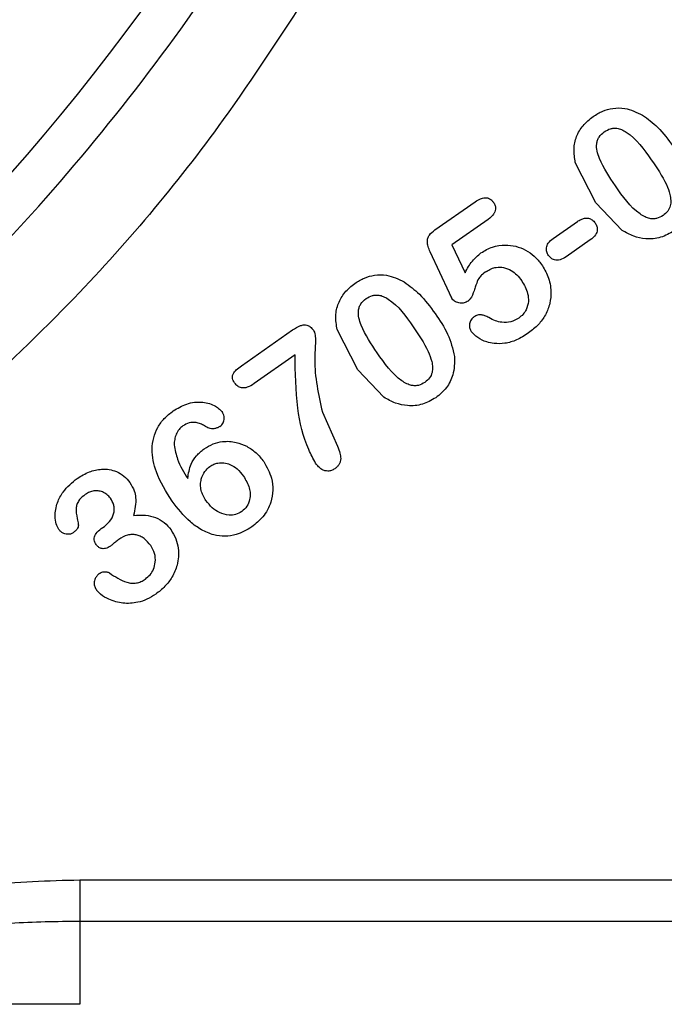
# Model space of a CAD drawing. Header units: inches. Extents: x 0.6 to 16.3, y 0.2 to 11.5.
# Tile 5 of 17: x 5.3 to 5.9, y 5.1 to 6. Entities that reach past the tile are written whole.
import ezdxf

# ---------------------------------------------------------------- set-up
doc = ezdxf.new("R2010")
doc.units = ezdxf.units.IN
doc.header["$MEASUREMENT"] = 0
doc.styles.add('SLDTEXTSTYLE0', font='TXT', dxfattribs={"width": 0.75})
doc.dimstyles.new('SLDDIMSTYLE3', dxfattribs={"dimtxt": 0.137795, "dimasz": 0.14, "dimexe": 0, "dimexo": 0.0625, "dimgap": 0.034449, "dimtad": 0, "dimdec": 1, "dimlfac": 1.5, "dimrnd": 1e-09, "dimzin": 12, "dimdsep": 46, "dimtxsty": 'SLDTEXTSTYLE0', "dimblk1": 'CLOSED', "dimblk2": 'CLOSED', "dimsah": 1, "dimcen": 0.09, "dimadec": 0, "dimazin": 3, "dimtfac": 1, "dimtofl": 0, "dimtmove": 0, "dimatfit": 3, "dimldrblk": 'CLOSED', "dimfxl": 0, "dimfrac": 2, "dimtolj": 1, "dimtzin": 12, "dimarcsym": 0})

# ---------------------------------------------------------------- blocks, each defined once
blk = doc.blocks.new('_Closed')
at = {"color": 0, "linetype": 'ByBlock', "lineweight": -2}
for p, q in [((-1, 0.166667), (0, 0)), ((-1, 0.166667), (-1, -0.166667)), ((0, 0), (-1, -0.166667)), ((0, 0), (-1, 0))]:
    blk.add_line(p, q, dxfattribs=at)
blk = doc.blocks.new('_D_5')
at = {"color": 7, "linetype": 'Continuous', "lineweight": 0}
for p, q in [((6.87441, 5.58535), (6.87441, 2.97404)), ((4.65552, 4.59603), (4.65552, 2.97404)), ((5.91231, 3.21188), (5.87032, 3.21188)), ((5.87032, 3.21188), (5.87032, 2.99313)), ((6.11594, 3.21188), (6.15792, 3.21188)), ((6.15792, 3.21188), (6.15792, 2.99313)), ((4.65552, 3.01341), (5.74953, 3.01341)), ((6.87441, 3.01341), (6.27871, 3.01341)), ((5.87032, 2.99313), (5.91231, 2.99313)), ((6.15792, 2.99313), (6.11594, 2.99313))]:
    blk.add_line(p, q, dxfattribs=at)
at = {"color": 7, "linetype": 'Continuous', "lineweight": 18, "xscale": 0.14, "yscale": 0.14, "rotation": 180.0000000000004}
blk.add_blockref('_Closed', (4.65552, 3.01341, -0.29384), dxfattribs=at)
at = {"color": 7, "linetype": 'Continuous', "lineweight": 18, "xscale": 0.14, "yscale": 0.14}
blk.add_blockref('_Closed', (6.87441, 3.01341, -0.29384), dxfattribs=at)
at = {"color": 7, "linetype": 'Continuous', "lineweight": 18, "char_height": 0.137795, "attachment_point": 1, "style": 'SLDTEXTSTYLE0'}
for s, insert in [('85', (5.91231, 3.17075)), ('3.3', (5.88686, 2.96459))]:
    blk.add_mtext(s, dxfattribs=dict(at, insert=insert))

msp = doc.modelspace()

# ---------------------------------------------------------------- linework, layer by layer
at = {"color": 7, "linetype": 'Continuous', "lineweight": 25}
for p, q in [((5.83023, 5.83729), (5.81142, 5.87391)), ((5.68363, 5.81262), (5.72034, 5.83832)), ((5.85397, 5.81229), (5.83023, 5.83729)), ((5.73218, 5.82226), (5.69918, 5.79916)), ((5.79136, 5.80492), (5.81333, 5.8203)), ((5.82505, 5.80356), (5.80308, 5.78817)), ((5.69918, 5.79916), (5.71107, 5.77377)), ((5.69686, 5.75518), (5.6794, 5.79262)), ((5.5077, 5.68919), (5.55407, 5.72166)), ((5.61345, 5.6855), (5.59465, 5.72212)), ((5.55641, 5.69895), (5.51914, 5.67285)), ((5.63719, 5.6605), (5.61345, 5.6855)), ((5.58126, 5.64701), (5.59503, 5.61587)), ((5.38004, 5.54102), (5.38286, 5.543)), ((5.36057, 5.22144), (6.03027, 5.22144)), ((6.04134, 5.18373), (5.36057, 5.18373))]:
    msp.add_line(p, q, dxfattribs=at)
msp.add_circle((3.82219, 7.17108), 1.97088, dxfattribs=at)
msp.add_arc((3.82219, 7.17108), 2.0099, 311.01012, 328.97677, dxfattribs=at)
for points, knots in [([(2.24212, 7.17108), (2.24369, 7.22243), (2.24685, 7.32513), (2.27169, 7.47757), (2.31032, 7.62701), (2.35791, 7.75692), (2.4084, 7.86707), (2.45728, 7.95799), (2.50939, 8.04209), (2.5663, 8.12303), (2.63065, 8.20383), (2.69676, 8.27636), (2.76087, 8.33879), (2.81916, 8.39028), (2.87971, 8.43859), (2.93941, 8.48144), (2.99615, 8.51827), (3.04893, 8.54942), (3.10158, 8.57769), (3.15676, 8.60452), (3.22506, 8.63424), (3.31014, 8.66593), (3.40911, 8.69546), (3.51364, 8.71906), (3.61737, 8.73535), (3.72018, 8.74473), (3.8274, 8.74787), (3.94187, 8.74364), (4.06327, 8.73002), (4.18613, 8.70681), (4.30649, 8.67428), (4.42231, 8.63285), (4.52677, 8.58616), (4.61794, 8.53722), (4.68463, 8.49564), (4.73294, 8.46239), (4.76823, 8.43658), (4.80291, 8.40959), (4.83578, 8.38242), (4.86778, 8.35448), (4.90142, 8.32342), (4.93983, 8.28567), (4.97732, 8.24598), (5.00903, 8.20996), (5.03282, 8.18149), (5.05556, 8.15319), (5.07987, 8.12142), (5.1051, 8.08651), (5.12903, 8.05153), (5.15677, 8.00869), (5.18782, 7.95695), (5.22053, 7.89687), (5.25046, 7.83609), (5.27859, 7.77255), (5.30596, 7.70289), (5.33284, 7.62349), (5.35902, 7.52941), (5.37691, 7.44401), (5.38716, 7.37763), (5.39212, 7.33838), (5.39609, 7.30041), (5.39933, 7.25882), (5.40143, 7.21436), (5.40252, 7.15733), (5.40083, 7.08689), (5.39562, 7.02333), (5.39068, 6.98135), (5.38786, 6.95996), (5.38458, 6.93762), (5.3808, 6.91435), (5.37649, 6.89016), (5.37218, 6.8681), (5.36708, 6.84382), (5.36012, 6.81306), (5.34891, 6.76866), (5.33506, 6.72063), (5.32018, 6.67476), (5.30667, 6.63656), (5.29352, 6.60207), (5.26977, 6.54361), (5.23234, 6.46256), (5.17747, 6.36315), (5.13039, 6.28998), (5.09417, 6.2388), (5.06881, 6.20482), (5.04077, 6.16928), (5.00987, 6.13238), (4.97594, 6.09431), (4.93891, 6.05538), (4.90205, 6.01924), (4.8679, 5.98785), (4.83866, 5.96235), (4.80749, 5.93641), (4.77358, 5.90973), (4.73659, 5.88246), (4.70154, 5.85816), (4.66438, 5.83391), (4.62076, 5.80729), (4.56655, 5.77688), (4.5012, 5.74386), (4.41595, 5.70606), (4.31894, 5.67041), (4.21965, 5.64173), (4.12845, 5.62108), (4.03624, 5.60546), (3.9335, 5.59446), (3.84944, 5.59121), (3.78935, 5.5917), (3.75828, 5.5926), (3.73159, 5.59387), (3.70546, 5.59552), (3.68563, 5.5971), (3.67241, 5.59831), (3.66888, 5.59865), (3.66784, 5.59875), (3.66751, 5.59878), (3.66739, 5.59879), (3.66738, 5.59879), (3.66738, 5.59879), (3.63969, 5.60146), (3.58852, 5.60778), (3.51527, 5.62056), (3.44159, 5.63691), (3.37759, 5.65451), (3.32438, 5.67156), (3.28958, 5.68369), (3.25902, 5.69508), (3.23723, 5.70367), (3.21344, 5.71342), (3.18353, 5.72616), (3.14129, 5.74555), (3.09534, 5.76845), (3.05024, 5.79276), (3.00602, 5.81844), (2.96759, 5.84244), (2.93605, 5.8633), (2.90674, 5.88351), (2.87079, 5.90956), (2.8298, 5.94137), (2.7903, 5.97432), (2.75734, 6.00355), (2.72963, 6.02945), (2.69483, 6.06349), (2.64532, 6.11549), (2.58597, 6.18557), (2.53256, 6.2574), (2.48815, 6.32388), (2.44694, 6.39211), (2.40362, 6.47337), (2.36628, 6.55528), (2.33765, 6.62879), (2.31754, 6.6876), (2.30059, 6.74387), (2.28547, 6.80186), (2.27451, 6.85199), (2.26664, 6.89373), (2.26072, 6.92899), (2.25477, 6.97058), (2.24962, 7.01568), (2.24593, 7.05955), (2.24375, 7.09735), (2.24258, 7.12979), (2.24219, 7.15231), (2.24212, 7.16565), (2.24212, 7.16951), (2.24212, 7.17068), (2.24212, 7.17108)], [0, 0, 0, 0, 0.01553, 0.031058, 0.046605, 0.062177, 0.072842, 0.083244, 0.093387, 0.102756, 0.113166, 0.124618, 0.132422, 0.140229, 0.148138, 0.155848, 0.162451, 0.168598, 0.174386, 0.180526, 0.187156, 0.196915, 0.207976, 0.218377, 0.229314, 0.239718, 0.249593, 0.261746, 0.274345, 0.286518, 0.299539, 0.312024, 0.323695, 0.334124, 0.343307, 0.347456, 0.351865, 0.356534, 0.360749, 0.364766, 0.369383, 0.3746, 0.381057, 0.385896, 0.389118, 0.392282, 0.396878, 0.401221, 0.40531, 0.4097, 0.416663, 0.423559, 0.430389, 0.437154, 0.444578, 0.453027, 0.462504, 0.474105, 0.479401, 0.482823, 0.486072, 0.490952, 0.495441, 0.499537, 0.508209, 0.516744, 0.51882, 0.520996, 0.523273, 0.52565, 0.528128, 0.530707, 0.532451, 0.535632, 0.54025, 0.546303, 0.550753, 0.554838, 0.558561, 0.56192, 0.573929, 0.585541, 0.596245, 0.600233, 0.60451, 0.609074, 0.613927, 0.619069, 0.6245, 0.630181, 0.634683, 0.63853, 0.641918, 0.646951, 0.651584, 0.655817, 0.659855, 0.665007, 0.671274, 0.678656, 0.687151, 0.699475, 0.709891, 0.718397, 0.727755, 0.738169, 0.749639, 0.75318, 0.75635, 0.759044, 0.761262, 0.764271, 0.765062, 0.765279, 0.765343, 0.765377, 0.76538, 0.765381, 0.765381, 0.765381, 0.773796, 0.78097, 0.78787, 0.796625, 0.801038, 0.804772, 0.807774, 0.810907, 0.811856, 0.815554, 0.82074, 0.825917, 0.831083, 0.836239, 0.841386, 0.844788, 0.84768, 0.852156, 0.858217, 0.863375, 0.867717, 0.871542, 0.87485, 0.882445, 0.893256, 0.90261, 0.909512, 0.917437, 0.926718, 0.937355, 0.944652, 0.950577, 0.956156, 0.962429, 0.968702, 0.971677, 0.97528, 0.979517, 0.984386, 0.989013, 0.992833, 0.995842, 0.998834, 0.999645, 0.99988, 1, 1, 1, 1]), ([(5.82764, 5.91586), (5.83049, 5.91763), (5.836, 5.92105), (5.84586, 5.92374), (5.85869, 5.92381), (5.86731, 5.91965), (5.87259, 5.9171)], [0, 0, 0, 0, 0.210064, 0.40673, 0.636388, 1, 1, 1, 1]), ([(5.81142, 5.87391), (5.81076, 5.87803), (5.80949, 5.88597), (5.81206, 5.89776), (5.8181, 5.90821), (5.82438, 5.91324), (5.82764, 5.91586)], [0, 0, 0, 0, 0.259674, 0.499599, 0.740044, 1, 1, 1, 1]), ([(5.87259, 5.9171), (5.87734, 5.91361), (5.88823, 5.90559), (5.89615, 5.89459), (5.90062, 5.88838)], [0, 0, 0, 0, 0.435517, 1, 1, 1, 1]), ([(5.84789, 5.85266), (5.84248, 5.86072), (5.83574, 5.87074), (5.83107, 5.88422), (5.83052, 5.88997), (5.83148, 5.89425), (5.83339, 5.89828), (5.83598, 5.90046), (5.83774, 5.90194)], [0, 0, 0, 0, 0.517491, 0.644361, 0.763599, 0.821417, 0.878289, 1, 1, 1, 1]), ([(5.83774, 5.90194), (5.8396, 5.90304), (5.84232, 5.90466), (5.84639, 5.90533), (5.84979, 5.90519), (5.85371, 5.90402), (5.86636, 5.89692), (5.87395, 5.88596), (5.88058, 5.87639)], [0, 0, 0, 0, 0.115601, 0.168528, 0.220888, 0.298191, 0.38732, 1, 1, 1, 1]), ([(5.88058, 5.87639), (5.88557, 5.86912), (5.89236, 5.85922), (5.89743, 5.84627), (5.89846, 5.83971), (5.89805, 5.83446), (5.89574, 5.82946), (5.89281, 5.82707), (5.89128, 5.82582)], [0, 0, 0, 0, 0.459258, 0.625449, 0.721822, 0.804294, 0.897797, 1, 1, 1, 1]), ([(5.89128, 5.82582), (5.88937, 5.82471), (5.88657, 5.82309), (5.88231, 5.82261), (5.87874, 5.82298), (5.87464, 5.82445), (5.86215, 5.8322), (5.85451, 5.84317), (5.84789, 5.85266)], [0, 0, 0, 0, 0.115506, 0.169493, 0.224144, 0.3052, 0.39852, 1, 1, 1, 1]), ([(5.72034, 5.83832), (5.72185, 5.83929), (5.72455, 5.84102), (5.72845, 5.84209), (5.73137, 5.84187), (5.73351, 5.84105), (5.73546, 5.83962), (5.73647, 5.83833), (5.73701, 5.83764)], [0, 0, 0, 0, 0.2829337, 0.5049296, 0.623902, 0.7403105, 0.8631081, 1, 1, 1, 1]), ([(5.73701, 5.83764), (5.73757, 5.83667), (5.73866, 5.83482), (5.7389, 5.83179), (5.7383, 5.82916), (5.73646, 5.82563), (5.73399, 5.82368), (5.73218, 5.82226)], [0, 0, 0, 0, 0.183279, 0.351291, 0.487715, 0.626452, 1, 1, 1, 1]), ([(5.81333, 5.8203), (5.81441, 5.821), (5.81641, 5.82228), (5.81984, 5.82347), (5.82342, 5.82347), (5.82697, 5.82201), (5.82858, 5.82008), (5.82942, 5.81909)], [0, 0, 0, 0, 0.211914, 0.390583, 0.590124, 0.789394, 1, 1, 1, 1]), ([(5.6794, 5.79262), (5.67867, 5.79427), (5.67736, 5.79725), (5.67656, 5.80155), (5.67705, 5.80518), (5.67915, 5.80915), (5.68183, 5.81122), (5.68363, 5.81262)], [0, 0, 0, 0, 0.234503, 0.424999, 0.564143, 0.705534, 1, 1, 1, 1]), ([(5.82942, 5.81909), (5.83003, 5.81805), (5.83121, 5.81605), (5.83149, 5.8129), (5.83097, 5.81032), (5.82929, 5.80688), (5.82687, 5.80498), (5.82505, 5.80356)], [0, 0, 0, 0, 0.196222, 0.379697, 0.503554, 0.628288, 1, 1, 1, 1]), ([(5.78699, 5.78939), (5.78636, 5.79049), (5.78512, 5.79261), (5.78495, 5.79593), (5.78563, 5.79859), (5.78741, 5.80182), (5.7897, 5.80361), (5.79136, 5.80492)], [0, 0, 0, 0, 0.207215, 0.40045, 0.528208, 0.657368, 1, 1, 1, 1]), ([(5.90131, 5.81185), (5.89732, 5.80955), (5.88937, 5.80499), (5.87623, 5.80406), (5.86412, 5.80647), (5.85741, 5.81032), (5.85397, 5.81229)], [0, 0, 0, 0, 0.271533, 0.5410541, 0.7646123, 1, 1, 1, 1]), ([(5.72555, 5.79182), (5.72897, 5.79383), (5.73578, 5.79783), (5.74698, 5.79935), (5.75731, 5.79818), (5.76636, 5.7946), (5.7745, 5.78904), (5.77857, 5.78392), (5.78064, 5.78133)], [0, 0, 0, 0, 0.189633, 0.377225, 0.531677, 0.686431, 0.841432, 1, 1, 1, 1]), ([(5.71107, 5.77377), (5.71308, 5.77747), (5.71683, 5.78437), (5.72279, 5.78946), (5.72555, 5.79182)], [0, 0, 0, 0, 0.536598, 1, 1, 1, 1]), ([(5.80308, 5.78817), (5.80128, 5.78708), (5.79872, 5.78552), (5.7949, 5.78501), (5.79208, 5.78539), (5.78918, 5.78674), (5.78774, 5.78849), (5.78699, 5.78939)], [0, 0, 0, 0, 0.3424988, 0.4885002, 0.6283714, 0.8091367, 1, 1, 1, 1]), ([(5.73054, 5.77493), (5.73196, 5.7758), (5.73473, 5.77751), (5.74005, 5.77897), (5.74651, 5.77884), (5.75295, 5.77613), (5.75852, 5.7718), (5.76125, 5.76824), (5.76269, 5.76637)], [0, 0, 0, 0, 0.1331975, 0.2608898, 0.4378893, 0.6415628, 0.8105941, 1, 1, 1, 1]), ([(5.78064, 5.78133), (5.78279, 5.77777), (5.78738, 5.77017), (5.78978, 5.7577), (5.7886, 5.74567), (5.7846, 5.73536), (5.77799, 5.72602), (5.77201, 5.72133), (5.76892, 5.71891)], [0, 0, 0, 0, 0.175084, 0.372936, 0.522991, 0.680744, 0.834974, 1, 1, 1, 1]), ([(5.61086, 5.76407), (5.61371, 5.76584), (5.61922, 5.76927), (5.62909, 5.77195), (5.64191, 5.77202), (5.65053, 5.76786), (5.65582, 5.76531)], [0, 0, 0, 0, 0.2100636, 0.40673, 0.6363884, 1, 1, 1, 1]), ([(5.73054, 5.77493), (5.72904, 5.77383), (5.72645, 5.77194), (5.72291, 5.76805), (5.72166, 5.76439), (5.72037, 5.76067), (5.71884, 5.75615), (5.71716, 5.75099), (5.71441, 5.74852), (5.71379, 5.74796)], [0, 0, 0, 0, 0.171852, 0.295519, 0.479505, 0.522121, 0.660092, 0.924058, 1, 1, 1, 1]), ([(5.59465, 5.72212), (5.59399, 5.72625), (5.59272, 5.73418), (5.59529, 5.74597), (5.60132, 5.75642), (5.6076, 5.76145), (5.61086, 5.76407)], [0, 0, 0, 0, 0.259674, 0.4995987, 0.7400437, 1, 1, 1, 1]), ([(5.65582, 5.76531), (5.66056, 5.76182), (5.67145, 5.7538), (5.67937, 5.7428), (5.68384, 5.73659)], [0, 0, 0, 0, 0.4355171, 1, 1, 1, 1]), ([(5.76269, 5.76637), (5.76484, 5.76266), (5.76822, 5.75685), (5.76909, 5.74744), (5.76738, 5.7408), (5.76401, 5.73566), (5.76132, 5.73352), (5.75994, 5.73242)], [0, 0, 0, 0, 0.333094, 0.522804, 0.73003, 0.861694, 1, 1, 1, 1]), ([(5.63112, 5.70087), (5.6257, 5.70893), (5.61896, 5.71896), (5.6143, 5.73243), (5.61375, 5.73818), (5.61471, 5.74246), (5.61662, 5.74649), (5.61921, 5.74867), (5.62097, 5.75015)], [0, 0, 0, 0, 0.517491, 0.644361, 0.763599, 0.821417, 0.878289, 1, 1, 1, 1]), ([(5.62097, 5.75015), (5.62283, 5.75126), (5.62554, 5.75287), (5.62962, 5.75354), (5.63301, 5.7534), (5.63693, 5.75223), (5.64959, 5.74513), (5.65718, 5.73417), (5.66381, 5.7246)], [0, 0, 0, 0, 0.115601, 0.168528, 0.220888, 0.298191, 0.38732, 1, 1, 1, 1]), ([(5.69946, 5.74993), (5.69942, 5.74999), (5.69932, 5.75016), (5.69905, 5.75067), (5.69821, 5.75236), (5.69745, 5.75395), (5.69686, 5.75518)], [0, 0, 0, 0, 0.036937, 0.098988, 0.298586, 1, 1, 1, 1]), ([(5.71379, 5.74796), (5.71268, 5.74735), (5.71046, 5.74611), (5.70639, 5.74595), (5.70307, 5.7468), (5.70073, 5.74837), (5.69988, 5.74941), (5.69946, 5.74993)], [0, 0, 0, 0, 0.236677, 0.475461, 0.748137, 0.873577, 1, 1, 1, 1]), ([(5.68384, 5.73659), (5.68805, 5.73058), (5.6964, 5.71863), (5.69985, 5.70446), (5.70156, 5.69741)], [0, 0, 0, 0, 0.503045, 1, 1, 1, 1]), ([(5.71922, 5.73353), (5.71857, 5.733), (5.7173, 5.73197), (5.7157, 5.7295), (5.71504, 5.72641), (5.71514, 5.72301), (5.71613, 5.72119), (5.7166, 5.7203)], [0, 0, 0, 0, 0.169265, 0.329746, 0.584665, 0.799584, 1, 1, 1, 1]), ([(5.73265, 5.73286), (5.73152, 5.7335), (5.72943, 5.73469), (5.72594, 5.73557), (5.72235, 5.73534), (5.72028, 5.73414), (5.71922, 5.73353)], [0, 0, 0, 0, 0.269873, 0.503674, 0.74621, 1, 1, 1, 1]), ([(5.75994, 5.73242), (5.7576, 5.7311), (5.75288, 5.72845), (5.74524, 5.72826), (5.73841, 5.72982), (5.73462, 5.73182), (5.73265, 5.73286)], [0, 0, 0, 0, 0.275975, 0.555787, 0.769362, 1, 1, 1, 1]), ([(5.55407, 5.72166), (5.55642, 5.72319), (5.55966, 5.72529), (5.56429, 5.72642), (5.56684, 5.72627), (5.56877, 5.72552), (5.57092, 5.72414), (5.57216, 5.72258), (5.57302, 5.72149)], [0, 0, 0, 0, 0.383549, 0.527671, 0.650129, 0.728408, 0.810961, 1, 1, 1, 1]), ([(5.66381, 5.7246), (5.66879, 5.71733), (5.67558, 5.70743), (5.68066, 5.69449), (5.68169, 5.68792), (5.68127, 5.68268), (5.67897, 5.67767), (5.67604, 5.67528), (5.67451, 5.67403)], [0, 0, 0, 0, 0.459258, 0.625449, 0.721822, 0.804294, 0.897797, 1, 1, 1, 1]), ([(5.57302, 5.72149), (5.57337, 5.72086), (5.57414, 5.71945), (5.57484, 5.71602), (5.57507, 5.70776), (5.5729, 5.68425), (5.57769, 5.66291), (5.58126, 5.64701)], [0, 0, 0, 0, 0.028645, 0.063717, 0.137778, 0.35762, 1, 1, 1, 1]), ([(5.76892, 5.71891), (5.76533, 5.71662), (5.75866, 5.71235), (5.74781, 5.70916), (5.7385, 5.70903), (5.73002, 5.71062), (5.72254, 5.71418), (5.71851, 5.71834), (5.7166, 5.7203)], [0, 0, 0, 0, 0.220766, 0.410738, 0.579411, 0.700331, 0.85842, 1, 1, 1, 1]), ([(5.57505, 5.60055), (5.57288, 5.6046), (5.56459, 5.62012), (5.557, 5.65362), (5.55662, 5.68278), (5.55641, 5.69895)], [0, 0, 0, 0, 0.135892, 0.520593, 1, 1, 1, 1]), ([(5.67451, 5.67403), (5.6726, 5.67292), (5.66979, 5.6713), (5.66554, 5.67082), (5.66196, 5.67119), (5.65786, 5.67266), (5.64537, 5.68041), (5.63773, 5.69138), (5.63112, 5.70087)], [0, 0, 0, 0, 0.115506, 0.169493, 0.224144, 0.3052, 0.39852, 1, 1, 1, 1]), ([(5.70156, 5.69741), (5.70148, 5.69178), (5.70133, 5.68179), (5.69467, 5.66854), (5.68793, 5.66291), (5.68453, 5.66006)], [0, 0, 0, 0, 0.3898397, 0.6917125, 1, 1, 1, 1]), ([(5.50141, 5.67351), (5.50084, 5.67441), (5.4998, 5.67605), (5.49926, 5.67845), (5.49946, 5.68028), (5.50041, 5.68262), (5.50315, 5.68578), (5.50605, 5.68795), (5.5077, 5.68919)], [0, 0, 0, 0, 0.163107, 0.296567, 0.369686, 0.44252, 0.681926, 1, 1, 1, 1]), ([(5.51914, 5.67285), (5.51712, 5.67156), (5.51428, 5.66976), (5.51018, 5.66882), (5.50776, 5.66891), (5.5058, 5.66954), (5.50354, 5.67085), (5.50228, 5.67242), (5.50141, 5.67351)], [0, 0, 0, 0, 0.352356, 0.492578, 0.617429, 0.705155, 0.795778, 1, 1, 1, 1]), ([(5.68453, 5.66006), (5.68054, 5.65777), (5.6726, 5.6532), (5.65946, 5.65228), (5.64735, 5.65468), (5.64064, 5.65853), (5.63719, 5.6605)], [0, 0, 0, 0, 0.271533, 0.5410541, 0.7646123, 1, 1, 1, 1]), ([(5.44556, 5.64808), (5.44951, 5.65044), (5.45771, 5.65535), (5.46965, 5.65664), (5.47856, 5.65494), (5.48366, 5.65264), (5.4877, 5.64989), (5.48947, 5.64772), (5.49033, 5.64668)], [0, 0, 0, 0, 0.27897, 0.579065, 0.704759, 0.829704, 0.918115, 1, 1, 1, 1]), ([(5.44443, 5.56608), (5.43906, 5.57464), (5.42996, 5.58915), (5.4256, 5.60976), (5.42726, 5.62367), (5.43111, 5.63323), (5.43727, 5.64162), (5.44272, 5.64587), (5.44556, 5.64808)], [0, 0, 0, 0, 0.326112, 0.552848, 0.666467, 0.776248, 0.883847, 1, 1, 1, 1]), ([(5.48792, 5.63384), (5.48852, 5.63432), (5.48968, 5.63525), (5.49095, 5.6371), (5.49173, 5.63919), (5.49201, 5.6416), (5.49172, 5.64425), (5.49079, 5.64587), (5.49033, 5.64668)], [0, 0, 0, 0, 0.158927, 0.308763, 0.458555, 0.617357, 0.808469, 1, 1, 1, 1]), ([(5.45429, 5.6344), (5.45307, 5.63336), (5.45055, 5.63123), (5.44816, 5.62685), (5.44662, 5.62208), (5.44646, 5.61878), (5.44637, 5.6171)], [0, 0, 0, 0, 0.242754, 0.49871, 0.745763, 1, 1, 1, 1]), ([(5.47398, 5.63439), (5.47276, 5.63511), (5.47037, 5.63652), (5.46562, 5.63769), (5.45986, 5.63757), (5.45616, 5.63546), (5.45429, 5.6344)], [0, 0, 0, 0, 0.201649, 0.397139, 0.696123, 1, 1, 1, 1]), ([(5.48792, 5.63384), (5.48708, 5.63334), (5.48541, 5.63235), (5.48203, 5.63168), (5.47793, 5.632), (5.47532, 5.63358), (5.47398, 5.63439)], [0, 0, 0, 0, 0.194846, 0.390507, 0.687745, 1, 1, 1, 1]), ([(5.44637, 5.6171), (5.4472, 5.61267), (5.44924, 5.60173), (5.45518, 5.59226), (5.45871, 5.58663)], [0, 0, 0, 0, 0.405495, 1, 1, 1, 1]), ([(5.47377, 5.61361), (5.47639, 5.61521), (5.48154, 5.61836), (5.49158, 5.62079), (5.50229, 5.62018), (5.51265, 5.61615), (5.5213, 5.6102), (5.52567, 5.60472), (5.52788, 5.60195)], [0, 0, 0, 0, 0.148737, 0.292347, 0.495715, 0.660379, 0.828536, 1, 1, 1, 1]), ([(5.59503, 5.61587), (5.59586, 5.6138), (5.5973, 5.6102), (5.59811, 5.60541), (5.59762, 5.60198), (5.59656, 5.59948), (5.59486, 5.59722), (5.59335, 5.59604), (5.59256, 5.59542)], [0, 0, 0, 0, 0.293474, 0.5125859, 0.6310647, 0.7470372, 0.867838, 1, 1, 1, 1]), ([(5.45871, 5.58663), (5.45943, 5.59105), (5.46063, 5.59847), (5.46642, 5.6077), (5.47128, 5.61161), (5.47377, 5.61361)], [0, 0, 0, 0, 0.41651, 0.700386, 1, 1, 1, 1]), ([(5.47534, 5.56648), (5.4736, 5.56949), (5.47098, 5.57402), (5.47024, 5.58096), (5.47097, 5.58695), (5.47367, 5.59304), (5.47728, 5.59613), (5.47891, 5.59753)], [0, 0, 0, 0, 0.295599, 0.445759, 0.593209, 0.815546, 1, 1, 1, 1]), ([(5.47891, 5.59753), (5.48006, 5.59824), (5.48234, 5.59965), (5.48671, 5.60089), (5.4918, 5.60106), (5.4979, 5.59934), (5.50425, 5.59532), (5.50765, 5.59099), (5.50945, 5.58869)], [0, 0, 0, 0, 0.113763, 0.225391, 0.378926, 0.537674, 0.754711, 1, 1, 1, 1]), ([(5.52788, 5.60195), (5.53065, 5.59705), (5.53525, 5.5889), (5.53655, 5.57585), (5.53445, 5.56356), (5.52807, 5.5515), (5.52057, 5.54541), (5.51705, 5.54255)], [0, 0, 0, 0, 0.247997, 0.411942, 0.572253, 0.799425, 1, 1, 1, 1]), ([(5.59256, 5.59542), (5.59156, 5.59481), (5.58963, 5.59365), (5.58641, 5.59314), (5.58339, 5.59356), (5.58045, 5.59489), (5.57756, 5.59724), (5.57593, 5.59939), (5.57505, 5.60055)], [0, 0, 0, 0, 0.169012, 0.324742, 0.464227, 0.607852, 0.788773, 1, 1, 1, 1]), ([(5.35817, 5.58665), (5.36174, 5.58885), (5.36856, 5.59306), (5.37885, 5.59528), (5.38727, 5.59498), (5.39426, 5.593), (5.40097, 5.5891), (5.40437, 5.58491), (5.4061, 5.58278)], [0, 0, 0, 0, 0.23292, 0.445073, 0.575609, 0.700529, 0.847836, 1, 1, 1, 1]), ([(5.50945, 5.58869), (5.51154, 5.58523), (5.51455, 5.58022), (5.51567, 5.5727), (5.51524, 5.56697), (5.51303, 5.56093), (5.5096, 5.55799), (5.50787, 5.55651)], [0, 0, 0, 0, 0.333781, 0.482228, 0.627204, 0.812705, 1, 1, 1, 1]), ([(5.34146, 5.54028), (5.34058, 5.54189), (5.33857, 5.54559), (5.33765, 5.55407), (5.33947, 5.56426), (5.34608, 5.57663), (5.35354, 5.58282), (5.35817, 5.58665)], [0, 0, 0, 0, 0.10142, 0.232787, 0.465497, 0.668795, 1, 1, 1, 1]), ([(5.4061, 5.58278), (5.40759, 5.58035), (5.41016, 5.57617), (5.41226, 5.56585), (5.41064, 5.5584), (5.40946, 5.55298)], [0, 0, 0, 0, 0.273701, 0.471636, 1, 1, 1, 1]), ([(5.36554, 5.57202), (5.36368, 5.57057), (5.36074, 5.56829), (5.35808, 5.56396), (5.35661, 5.55805), (5.35786, 5.55164), (5.35882, 5.54668), (5.35915, 5.54499)], [0, 0, 0, 0, 0.231763, 0.367069, 0.496229, 0.827959, 1, 1, 1, 1]), ([(5.38835, 5.56856), (5.38734, 5.56979), (5.38536, 5.57222), (5.38135, 5.57441), (5.37725, 5.57548), (5.3732, 5.57543), (5.36918, 5.5743), (5.36679, 5.5728), (5.36554, 5.57202)], [0, 0, 0, 0, 0.184075, 0.362639, 0.520661, 0.672527, 0.829006, 1, 1, 1, 1]), ([(5.38286, 5.543), (5.38505, 5.54486), (5.38827, 5.54759), (5.39077, 5.55248), (5.39179, 5.55597), (5.39197, 5.5593), (5.39128, 5.56366), (5.38955, 5.56656), (5.38835, 5.56856)], [0, 0, 0, 0, 0.290216, 0.425829, 0.554297, 0.659058, 0.765414, 1, 1, 1, 1]), ([(5.51705, 5.54255), (5.51243, 5.53982), (5.50484, 5.53534), (5.49263, 5.53365), (5.48172, 5.53503), (5.47093, 5.53965), (5.45731, 5.54938), (5.4496, 5.55937), (5.44443, 5.56608)], [0, 0, 0, 0, 0.184889, 0.303264, 0.421641, 0.563828, 0.707302, 1, 1, 1, 1]), ([(5.50787, 5.55651), (5.50607, 5.55547), (5.5025, 5.55341), (5.49527, 5.55284), (5.4878, 5.55504), (5.48059, 5.55981), (5.47714, 5.56419), (5.47534, 5.56648)], [0, 0, 0, 0, 0.163515, 0.324095, 0.559498, 0.769825, 1, 1, 1, 1]), ([(5.40946, 5.55298), (5.41305, 5.55322), (5.41982, 5.55366), (5.42945, 5.55145), (5.43771, 5.54691), (5.44157, 5.54218), (5.44354, 5.53978)], [0, 0, 0, 0, 0.279769, 0.527163, 0.760161, 1, 1, 1, 1]), ([(5.35915, 5.54499), (5.35919, 5.5444), (5.35929, 5.54318), (5.35847, 5.54116), (5.35695, 5.53907), (5.35542, 5.53788), (5.35461, 5.53725)], [0, 0, 0, 0, 0.185525, 0.38665, 0.673943, 1, 1, 1, 1]), ([(5.35461, 5.53725), (5.35375, 5.53678), (5.35198, 5.53582), (5.34864, 5.53571), (5.34557, 5.53646), (5.34309, 5.53822), (5.34202, 5.53957), (5.34146, 5.54028)], [0, 0, 0, 0, 0.194887, 0.399851, 0.654088, 0.819227, 1, 1, 1, 1]), ([(5.37525, 5.52663), (5.37472, 5.52755), (5.3737, 5.52931), (5.37357, 5.53217), (5.37419, 5.53458), (5.37596, 5.53785), (5.37831, 5.53967), (5.38004, 5.54102)], [0, 0, 0, 0, 0.183693, 0.35443, 0.485889, 0.619687, 1, 1, 1, 1]), ([(5.42508, 5.52553), (5.42319, 5.52788), (5.42047, 5.53127), (5.4156, 5.53412), (5.41185, 5.53535), (5.40791, 5.53571), (5.40231, 5.53496), (5.39859, 5.53274), (5.39602, 5.53122)], [0, 0, 0, 0, 0.266547, 0.385146, 0.500089, 0.617652, 0.73657, 1, 1, 1, 1]), ([(5.44354, 5.53978), (5.4451, 5.53718), (5.44823, 5.532), (5.4509, 5.52106), (5.45001, 5.5087), (5.44495, 5.49706), (5.43821, 5.48804), (5.43254, 5.48361), (5.42963, 5.48134)], [0, 0, 0, 0, 0.135402, 0.27064, 0.499547, 0.677854, 0.834903, 1, 1, 1, 1]), ([(5.38837, 5.52502), (5.38695, 5.52417), (5.38491, 5.52295), (5.38188, 5.52262), (5.37959, 5.52299), (5.37716, 5.52426), (5.37591, 5.52581), (5.37525, 5.52663)], [0, 0, 0, 0, 0.327446, 0.467464, 0.602518, 0.79058, 1, 1, 1, 1]), ([(5.39602, 5.53122), (5.39496, 5.5304), (5.39343, 5.52923), (5.39175, 5.52778), (5.39027, 5.52653), (5.3892, 5.52568), (5.38837, 5.52502)], [0, 0, 0, 0, 0.40881, 0.585297, 0.675643, 1, 1, 1, 1]), ([(5.42021, 5.49513), (5.42171, 5.49637), (5.42471, 5.49884), (5.42787, 5.5042), (5.42959, 5.51082), (5.42909, 5.51857), (5.42643, 5.52319), (5.42508, 5.52553)], [0, 0, 0, 0, 0.169352, 0.339697, 0.536422, 0.765119, 1, 1, 1, 1]), ([(5.37857, 5.50029), (5.37773, 5.49961), (5.3761, 5.49828), (5.37421, 5.49529), (5.37338, 5.4918), (5.3739, 5.48804), (5.3751, 5.48603), (5.37573, 5.48498)], [0, 0, 0, 0, 0.186259, 0.360507, 0.600163, 0.790507, 1, 1, 1, 1]), ([(5.37857, 5.50029), (5.37918, 5.50065), (5.38041, 5.50137), (5.38271, 5.50185), (5.38477, 5.50181), (5.38642, 5.50128), (5.38711, 5.50085), (5.38745, 5.50063)], [0, 0, 0, 0, 0.223462, 0.452536, 0.740364, 0.87133, 1, 1, 1, 1]), ([(5.38745, 5.50063), (5.39254, 5.49733), (5.39888, 5.49322), (5.40766, 5.49108), (5.41208, 5.49133), (5.41636, 5.4927), (5.41889, 5.4943), (5.42021, 5.49513)], [0, 0, 0, 0, 0.502533, 0.626827, 0.750153, 0.869077, 1, 1, 1, 1]), ([(5.42963, 5.48134), (5.427, 5.47967), (5.42189, 5.47645), (5.41178, 5.47325), (5.39976, 5.47246), (5.38821, 5.47573), (5.38012, 5.48022), (5.37693, 5.48369), (5.37573, 5.48498)], [0, 0, 0, 0, 0.158238, 0.306819, 0.536006, 0.760736, 0.91063, 1, 1, 1, 1]), ([(5.19353, 5.18941), (5.20177, 5.1938), (5.21845, 5.2027), (5.24612, 5.21088), (5.2933, 5.22002), (5.33188, 5.22083), (5.36057, 5.22144)], [0, 0, 0, 0, 0.162563, 0.328978, 0.500899, 1, 1, 1, 1]), ([(5.36057, 5.18373), (5.33948, 5.18346), (5.29847, 5.18293), (5.24852, 5.17712), (5.21273, 5.16548), (5.19029, 5.15253), (5.1766, 5.13683), (5.17072, 5.12227), (5.17019, 5.11472), (5.16993, 5.11098)], [0, 0, 0, 0, 0.283904, 0.551843, 0.675742, 0.791716, 0.898725, 0.949878, 1, 1, 1, 1]), ([(5.36057, 5.1083), (5.34384, 5.10833), (5.31, 5.1084), (5.2603, 5.10893), (5.2122, 5.10975), (5.18412, 5.11057), (5.16993, 5.11098)], [0, 0, 0, 0, 0.241763, 0.489012, 0.741755, 1, 1, 1, 1])]:
    msp.add_open_spline(points, degree=3, knots=knots, dxfattribs=at)
at = {"color": 8, "linetype": 'Continuous', "lineweight": 25}
msp.add_open_spline([(5.56923, 6.029), (5.54375, 5.98994), (5.47848, 5.88988), (5.37146, 5.76234), (5.2845, 5.68095), (5.25072, 5.64932)], degree=3, knots=[0, 0, 0, 0, 0.281378, 0.720786, 1, 1, 1, 1], dxfattribs=at)
at = {"color": 7, "linetype": 'Continuous', "lineweight": 25}
for points in [[(5.36057, 5.22144), (5.36057, 5.21733), (5.36057, 5.20912), (5.36057, 5.19802), (5.36057, 5.18887), (5.36057, 5.18544), (5.36057, 5.18373)], [(5.36057, 5.18373), (5.36057, 5.1803), (5.36057, 5.17344), (5.36057, 5.15514), (5.36057, 5.13294), (5.36057, 5.11651), (5.36057, 5.1083)]]:
    msp.add_open_spline(points, degree=3, dxfattribs=at)

# ---------------------------------------------------------------- dimensions: what is measured, and where the dimension line sits
at = {"color": 7, "linetype": 'Continuous', "lineweight": 18}
dim = msp.add_linear_dim(base=(4.65552, 3.01341), p1=(6.87441, 5.62472), p2=(4.65552, 4.6354), dimstyle='SLDDIMSTYLE3', dxfattribs=at)
dim.commit()
dim.dimension.update_dxf_attribs({"geometry": '_D_5', "text_midpoint": (6.01412, 3.01341), "dimtype": 160})

doc.saveas('drawing.dxf')
